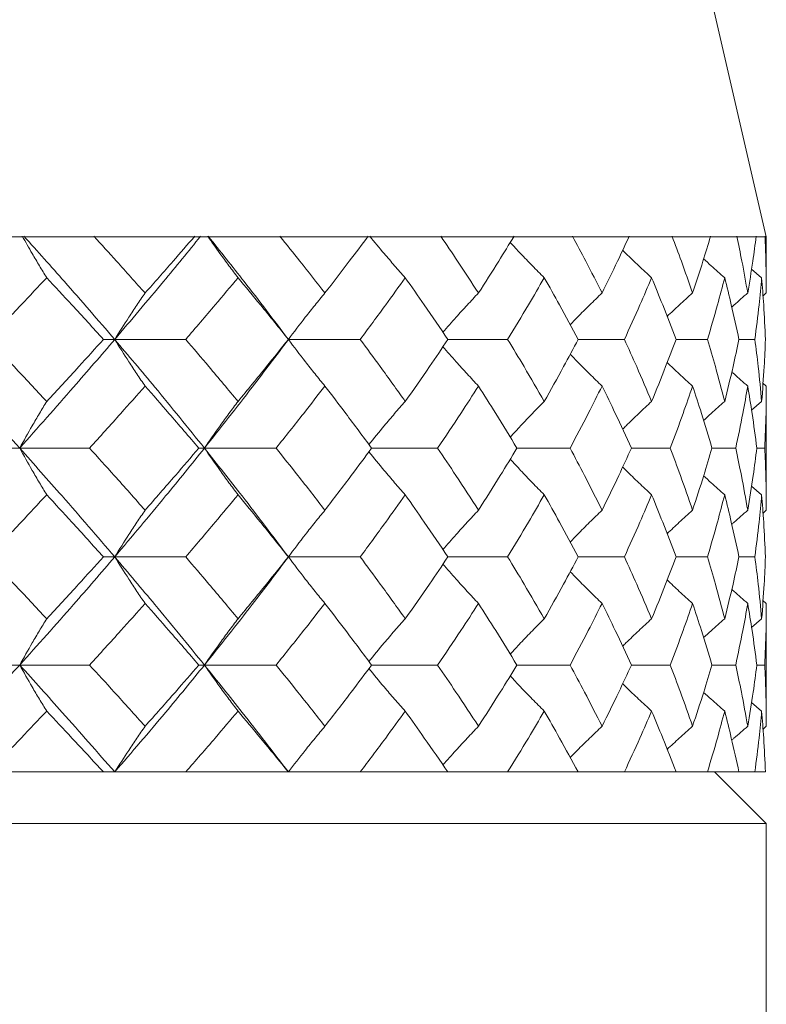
# Model space of a CAD drawing. Header units: inches. Extents: x 0.8 to 21, y 1.2 to 16.5.
# Tile 64 of 88: x 9.422 to 9.639, y 14.473 to 14.758. Entities that reach past the tile are written whole.
import ezdxf

# ---------------------------------------------------------------- set-up
doc = ezdxf.new("R2010")
doc.units = ezdxf.units.IN
doc.header["$MEASUREMENT"] = 0

msp = doc.modelspace()

# ---------------------------------------------------------------- linework, layer by layer
at = {"color": 7, "linetype": 'Continuous', "lineweight": 15}
for p, q in [((9.63867, 14.69534), (9.44367, 15.53998)), ((9.44099, 14.69534), (9.41571, 14.69534)), ((9.4409, 14.69534), (9.44351, 14.69534)), ((9.44351, 14.69534), (9.47271, 14.69534)), ((9.49528, 14.69534), (9.47271, 14.69534)), ((9.4952, 14.69534), (9.49751, 14.69534)), ((9.49751, 14.69534), (9.52303, 14.69534)), ((9.54233, 14.69534), (9.52303, 14.69534)), ((9.54226, 14.69534), (9.54421, 14.69534)), ((9.54421, 14.69534), (9.56543, 14.69534)), ((9.58097, 14.69534), (9.56543, 14.69534)), ((9.58092, 14.69534), (9.58246, 14.69534)), ((9.58246, 14.69534), (9.59885, 14.69534)), ((9.61027, 14.69534), (9.59885, 14.69534)), ((9.61023, 14.69534), (9.61133, 14.69534)), ((9.61133, 14.69534), (9.62248, 14.69534)), ((9.62949, 14.69534), (9.62248, 14.69534)), ((9.62947, 14.69534), (9.63009, 14.69534)), ((9.63009, 14.69534), (9.63574, 14.69534)), ((9.63816, 14.69534), (9.63574, 14.69534)), ((9.63816, 14.69534), (9.6383, 14.69534)), ((9.6383, 14.69534), (9.63867, 14.69534)), ((9.63867, 14.67901), (9.63867, 14.69534)), ((9.63732, 14.68343), (9.63439, 14.68597)), ((9.63867, 14.67901), (9.63771, 14.67818)), ((9.44951, 14.66552), (9.44624, 14.66552)), ((9.44951, 14.66552), (9.47011, 14.66552)), ((9.49992, 14.66552), (9.52078, 14.66552)), ((9.54624, 14.66552), (9.56358, 14.66552)), ((9.58407, 14.66552), (9.59746, 14.66552)), ((9.61246, 14.66552), (9.62158, 14.66552)), ((9.63073, 14.66552), (9.63534, 14.66552)), ((9.63867, 14.65199), (9.6377, 14.65284)), ((9.63867, 14.61596), (9.63867, 14.65199)), ((9.63732, 14.64754), (9.6344, 14.64499)), ((9.42192, 14.63398), (9.41705, 14.63398)), ((9.42192, 14.63398), (9.44221, 14.63398)), ((9.47556, 14.63398), (9.47392, 14.63398)), ((9.47556, 14.63398), (9.49636, 14.63398)), ((9.52408, 14.63398), (9.54324, 14.63398)), ((9.56628, 14.63398), (9.58169, 14.63398)), ((9.59949, 14.63398), (9.61078, 14.63398)), ((9.62289, 14.63398), (9.62978, 14.63398)), ((9.63591, 14.63398), (9.63823, 14.63398)), ((9.63732, 14.62042), (9.63438, 14.62298)), ((9.63867, 14.61596), (9.63771, 14.61513)), ((9.44951, 14.60241), (9.44624, 14.60241)), ((9.44951, 14.60241), (9.47011, 14.60241)), ((9.49992, 14.60241), (9.52078, 14.60241)), ((9.54624, 14.60241), (9.56358, 14.60241)), ((9.58407, 14.60241), (9.59746, 14.60241)), ((9.61246, 14.60241), (9.62158, 14.60241)), ((9.63073, 14.60241), (9.63534, 14.60241)), ((9.63867, 14.5889), (9.6377, 14.58974)), ((9.63867, 14.55325), (9.63867, 14.5889)), ((9.63732, 14.58446), (9.6344, 14.58193)), ((9.42192, 14.57101), (9.41705, 14.57101)), ((9.42192, 14.57101), (9.44221, 14.57101)), ((9.47556, 14.57101), (9.47392, 14.57101)), ((9.47556, 14.57101), (9.49636, 14.57101)), ((9.52408, 14.57101), (9.54324, 14.57101)), ((9.56628, 14.57101), (9.58169, 14.57101)), ((9.59949, 14.57101), (9.61078, 14.57101)), ((9.62289, 14.57101), (9.62978, 14.57101)), ((9.63591, 14.57101), (9.63823, 14.57101)), ((9.63732, 14.55763), (9.63438, 14.56016)), ((9.63867, 14.55325), (9.63771, 14.55243)), ((9.44624, 14.53998), (9.41282, 14.53998)), ((9.44624, 14.53998), (9.44951, 14.53998)), ((9.44951, 14.53998), (9.47011, 14.53998)), ((9.49992, 14.53998), (9.47011, 14.53998)), ((9.49992, 14.53998), (9.52078, 14.53998)), ((9.54624, 14.53998), (9.52078, 14.53998)), ((9.54624, 14.53998), (9.56358, 14.53998)), ((9.58407, 14.53998), (9.56358, 14.53998)), ((9.58407, 14.53998), (9.59746, 14.53998)), ((9.61246, 14.53998), (9.59746, 14.53998)), ((9.61246, 14.53998), (9.62158, 14.53998)), ((9.63073, 14.53998), (9.62158, 14.53998)), ((9.63867, 14.52497), (9.62367, 14.53998)), ((9.63073, 14.53998), (9.63534, 14.53998)), ((9.63842, 14.53998), (9.63534, 14.53998)), ((9.63867, 14.52497), (8.76367, 14.52497)), ((9.63867, 14.24489), (9.63867, 14.52497))]:
    msp.add_line(p, q, dxfattribs=at)
at = {"color": 7, "linetype": 'Continuous', "lineweight": 15, "flags": 128}
for points in [[(9.49992, 14.66552), (9.49992, 14.66552)], [(9.49992, 14.60241), (9.49992, 14.60241)]]:
    msp.add_lwpolyline(points, dxfattribs=at)
at = {"color": 7, "linetype": 'Continuous', "lineweight": 15}
for points, knots in [([(9.42976, 14.68343), (9.42905, 14.68459), (9.42764, 14.68691), (9.42528, 14.69092), (9.42364, 14.6938), (9.42269, 14.69548)], [0, 0, 0, 0, 0.295125, 0.59025, 1, 1, 1, 1]), ([(9.44951, 14.66552), (9.44468, 14.67113), (9.43607, 14.68113), (9.42711, 14.69109), (9.42317, 14.69546)], [0, 0, 0, 0, 0.561157, 1, 1, 1, 1]), ([(9.45832, 14.67901), (9.45558, 14.68208), (9.45069, 14.68758), (9.44568, 14.69305), (9.44348, 14.69546)], [0, 0, 0, 0, 0.560705, 1, 1, 1, 1]), ([(9.44951, 14.66552), (9.45426, 14.67113), (9.46274, 14.68113), (9.47087, 14.69109), (9.47444, 14.69546)], [0, 0, 0, 0, 0.561157, 1, 1, 1, 1]), ([(9.45832, 14.67901), (9.46104, 14.68208), (9.4659, 14.68758), (9.47065, 14.69305), (9.47273, 14.69546)], [0, 0, 0, 0, 0.560705, 1, 1, 1, 1]), ([(9.4853, 14.68343), (9.48442, 14.68459), (9.48267, 14.68691), (9.47973, 14.69092), (9.47769, 14.6938), (9.47651, 14.69548)], [0, 0, 0, 0, 0.295125, 0.59025, 1, 1, 1, 1]), ([(9.49992, 14.66552), (9.49569, 14.67113), (9.48815, 14.68113), (9.48017, 14.69109), (9.47667, 14.69546)], [0, 0, 0, 0, 0.561157, 1, 1, 1, 1]), ([(9.51053, 14.67901), (9.50813, 14.68208), (9.50384, 14.68758), (9.49942, 14.69305), (9.49748, 14.69546)], [0, 0, 0, 0, 0.560705, 1, 1, 1, 1]), ([(9.51053, 14.67901), (9.5129, 14.68208), (9.51714, 14.68758), (9.52124, 14.69305), (9.52305, 14.69546)], [0, 0, 0, 0, 0.560705, 1, 1, 1, 1]), ([(9.53385, 14.68343), (9.53282, 14.68459), (9.53076, 14.68691), (9.52732, 14.69092), (9.52493, 14.6938), (9.52355, 14.69548)], [0, 0, 0, 0, 0.295125, 0.59025, 1, 1, 1, 1]), ([(9.55511, 14.67901), (9.55311, 14.68208), (9.54954, 14.68758), (9.54582, 14.69305), (9.54418, 14.69546)], [0, 0, 0, 0, 0.5607053, 1, 1, 1, 1]), ([(9.55511, 14.67901), (9.55708, 14.68208), (9.56059, 14.68758), (9.56396, 14.69305), (9.56544, 14.69546)], [0, 0, 0, 0, 0.560705, 1, 1, 1, 1]), ([(9.5742, 14.68343), (9.57304, 14.68459), (9.57074, 14.68692), (9.56745, 14.69032), (9.56533, 14.6926), (9.56434, 14.69367)], [0, 0, 0, 0, 0.3462, 0.6924, 1, 1, 1, 1]), ([(9.59098, 14.67901), (9.58943, 14.68208), (9.58667, 14.68758), (9.58373, 14.69305), (9.58244, 14.69546)], [0, 0, 0, 0, 0.560705, 1, 1, 1, 1]), ([(9.59098, 14.67901), (9.5925, 14.68208), (9.5952, 14.68758), (9.59774, 14.69305), (9.59886, 14.69546)], [0, 0, 0, 0, 0.560705, 1, 1, 1, 1]), ([(9.61726, 14.67901), (9.61619, 14.68208), (9.6143, 14.68758), (9.61222, 14.69305), (9.61131, 14.69546)], [0, 0, 0, 0, 0.560705, 1, 1, 1, 1]), ([(9.61726, 14.67901), (9.61828, 14.68208), (9.62011, 14.68758), (9.62176, 14.69305), (9.62249, 14.69546)], [0, 0, 0, 0, 0.560705, 1, 1, 1, 1]), ([(9.63328, 14.67901), (9.63273, 14.68208), (9.63176, 14.68758), (9.6306, 14.69305), (9.63008, 14.69546)], [0, 0, 0, 0, 0.560705, 1, 1, 1, 1]), ([(9.63328, 14.67901), (9.63379, 14.68208), (9.6347, 14.68758), (9.63542, 14.69305), (9.63574, 14.69546)], [0, 0, 0, 0, 0.560705, 1, 1, 1, 1]), ([(9.63867, 14.67901), (9.63865, 14.68208), (9.63861, 14.68758), (9.63839, 14.69305), (9.63829, 14.69546)], [0, 0, 0, 0, 0.560705, 1, 1, 1, 1]), ([(9.60537, 14.68343), (9.60412, 14.68459), (9.60162, 14.68692), (9.59882, 14.68958), (9.59728, 14.6911), (9.59697, 14.69141)], [0, 0, 0, 0, 0.442126, 0.884252, 1, 1, 1, 1]), ([(9.62658, 14.68343), (9.62526, 14.68459), (9.62321, 14.68639), (9.6212, 14.68824), (9.62048, 14.68889)], [0, 0, 0, 0, 0.642813, 1, 1, 1, 1]), ([(9.41282, 14.66552), (9.41601, 14.66887), (9.42171, 14.67485), (9.4273, 14.68081), (9.42976, 14.68343)], [0, 0, 0, 0, 0.560596, 1, 1, 1, 1]), ([(9.44624, 14.66552), (9.4432, 14.66887), (9.43777, 14.67485), (9.4322, 14.68081), (9.42976, 14.68343)], [0, 0, 0, 0, 0.560596, 1, 1, 1, 1]), ([(9.47011, 14.66552), (9.47299, 14.66887), (9.47811, 14.67485), (9.48311, 14.68081), (9.4853, 14.68343)], [0, 0, 0, 0, 0.560596, 1, 1, 1, 1]), ([(9.49992, 14.66552), (9.49723, 14.66887), (9.49243, 14.67485), (9.48748, 14.68081), (9.4853, 14.68343)], [0, 0, 0, 0, 0.560596, 1, 1, 1, 1]), ([(9.52078, 14.66552), (9.52327, 14.66887), (9.5277, 14.67485), (9.53197, 14.68081), (9.53385, 14.68343)], [0, 0, 0, 0, 0.560596, 1, 1, 1, 1]), ([(9.54624, 14.66552), (9.54397, 14.66887), (9.53993, 14.67485), (9.5357, 14.68081), (9.53385, 14.68343)], [0, 0, 0, 0, 0.560596, 1, 1, 1, 1]), ([(9.56358, 14.66552), (9.56561, 14.66887), (9.56924, 14.67485), (9.57268, 14.68081), (9.5742, 14.68343)], [0, 0, 0, 0, 0.560596, 1, 1, 1, 1]), ([(9.58407, 14.66552), (9.58227, 14.66887), (9.57908, 14.67485), (9.57569, 14.68081), (9.5742, 14.68343)], [0, 0, 0, 0, 0.560596, 1, 1, 1, 1]), ([(9.59746, 14.66552), (9.59899, 14.66887), (9.60172, 14.67485), (9.60425, 14.68081), (9.60537, 14.68343)], [0, 0, 0, 0, 0.5605962, 1, 1, 1, 1]), ([(9.61246, 14.66552), (9.61119, 14.66887), (9.60893, 14.67485), (9.60645, 14.68081), (9.60537, 14.68343)], [0, 0, 0, 0, 0.560596, 1, 1, 1, 1]), ([(9.62158, 14.66552), (9.62257, 14.66887), (9.62434, 14.67485), (9.6259, 14.68081), (9.62658, 14.68343)], [0, 0, 0, 0, 0.5605962, 1, 1, 1, 1]), ([(9.63073, 14.66552), (9.63001, 14.66887), (9.62873, 14.67485), (9.62724, 14.68081), (9.62658, 14.68343)], [0, 0, 0, 0, 0.560596, 1, 1, 1, 1]), ([(9.63534, 14.66552), (9.63577, 14.66887), (9.63653, 14.67485), (9.63708, 14.68081), (9.63732, 14.68343)], [0, 0, 0, 0, 0.560596, 1, 1, 1, 1]), ([(9.63842, 14.66552), (9.63827, 14.66887), (9.63801, 14.67485), (9.63753, 14.68081), (9.63732, 14.68343)], [0, 0, 0, 0, 0.560596, 1, 1, 1, 1]), ([(9.45832, 14.67901), (9.45753, 14.67784), (9.45594, 14.67552), (9.45299, 14.67105), (9.45086, 14.66768), (9.44951, 14.66552)], [0, 0, 0, 0, 0.265191, 0.530381, 1, 1, 1, 1]), ([(9.51053, 14.67901), (9.50957, 14.67784), (9.50766, 14.67552), (9.50411, 14.67105), (9.50155, 14.66768), (9.49992, 14.66552)], [0, 0, 0, 0, 0.265191, 0.530381, 1, 1, 1, 1]), ([(9.55511, 14.67901), (9.55402, 14.67784), (9.55183, 14.67552), (9.54838, 14.67174), (9.54607, 14.66907), (9.54481, 14.66762)], [0, 0, 0, 0, 0.313076, 0.626152, 1, 1, 1, 1]), ([(9.59098, 14.67901), (9.58978, 14.67784), (9.58737, 14.67552), (9.58429, 14.67246), (9.58243, 14.67052), (9.58175, 14.66981)], [0, 0, 0, 0, 0.3859253, 0.7718507, 1, 1, 1, 1]), ([(9.61726, 14.67901), (9.61597, 14.67784), (9.61349, 14.67561), (9.61105, 14.67331), (9.60988, 14.67221)], [0, 0, 0, 0, 0.518811, 1, 1, 1, 1]), ([(9.63328, 14.67901), (9.63194, 14.67785), (9.63039, 14.6765), (9.62886, 14.67513), (9.62865, 14.67493)], [0, 0, 0, 0, 0.861338, 1, 1, 1, 1]), ([(9.42192, 14.63398), (9.41661, 14.63988), (9.40712, 14.6504), (9.3973, 14.6609), (9.39298, 14.66552)], [0, 0, 0, 0, 0.560487, 1, 1, 1, 1]), ([(9.42976, 14.64754), (9.42663, 14.6509), (9.42104, 14.6569), (9.41533, 14.66289), (9.41282, 14.66552)], [0, 0, 0, 0, 0.56036, 1, 1, 1, 1]), ([(9.42192, 14.63398), (9.42717, 14.63988), (9.43653, 14.6504), (9.44555, 14.6609), (9.44951, 14.66552)], [0, 0, 0, 0, 0.5604873, 1, 1, 1, 1]), ([(9.42976, 14.64754), (9.43287, 14.6509), (9.43842, 14.6569), (9.44385, 14.66289), (9.44624, 14.66552)], [0, 0, 0, 0, 0.56036, 1, 1, 1, 1]), ([(9.45832, 14.65199), (9.45753, 14.65316), (9.45595, 14.65549), (9.45299, 14.65998), (9.45087, 14.66336), (9.44951, 14.66552)], [0, 0, 0, 0, 0.264833, 0.529665, 1, 1, 1, 1]), ([(9.47556, 14.63398), (9.4708, 14.63988), (9.46232, 14.6504), (9.45342, 14.6609), (9.44951, 14.66552)], [0, 0, 0, 0, 0.560487, 1, 1, 1, 1]), ([(9.4853, 14.64754), (9.4825, 14.6509), (9.47751, 14.6569), (9.47237, 14.66289), (9.47011, 14.66552)], [0, 0, 0, 0, 0.56036, 1, 1, 1, 1]), ([(9.47556, 14.63398), (9.48023, 14.63988), (9.48855, 14.6504), (9.49645, 14.6609), (9.49992, 14.66552)], [0, 0, 0, 0, 0.560487, 1, 1, 1, 1]), ([(9.4853, 14.64754), (9.48807, 14.6509), (9.49301, 14.6569), (9.49781, 14.66289), (9.49992, 14.66552)], [0, 0, 0, 0, 0.56036, 1, 1, 1, 1]), ([(9.51053, 14.65199), (9.50957, 14.65316), (9.50767, 14.65549), (9.50411, 14.65998), (9.50156, 14.66336), (9.49992, 14.66552)], [0, 0, 0, 0, 0.264833, 0.529665, 1, 1, 1, 1]), ([(9.53385, 14.64754), (9.53145, 14.6509), (9.52718, 14.6569), (9.52274, 14.66289), (9.52078, 14.66552)], [0, 0, 0, 0, 0.56036, 1, 1, 1, 1]), ([(9.53385, 14.64754), (9.53621, 14.6509), (9.54042, 14.6569), (9.54446, 14.66289), (9.54624, 14.66552)], [0, 0, 0, 0, 0.56036, 1, 1, 1, 1]), ([(9.5742, 14.64754), (9.57227, 14.6509), (9.56882, 14.6569), (9.56518, 14.66289), (9.56358, 14.66552)], [0, 0, 0, 0, 0.56036, 1, 1, 1, 1]), ([(9.5742, 14.64754), (9.57609, 14.6509), (9.57947, 14.6569), (9.58266, 14.66289), (9.58407, 14.66552)], [0, 0, 0, 0, 0.56036, 1, 1, 1, 1]), ([(9.60537, 14.64754), (9.60394, 14.6509), (9.60141, 14.6569), (9.59866, 14.66289), (9.59746, 14.66552)], [0, 0, 0, 0, 0.56036, 1, 1, 1, 1]), ([(9.60537, 14.64754), (9.60675, 14.6509), (9.60921, 14.6569), (9.61147, 14.66289), (9.61246, 14.66552)], [0, 0, 0, 0, 0.56036, 1, 1, 1, 1]), ([(9.62658, 14.64754), (9.6257, 14.6509), (9.62414, 14.6569), (9.62236, 14.66289), (9.62158, 14.66552)], [0, 0, 0, 0, 0.56036, 1, 1, 1, 1]), ([(9.62658, 14.64754), (9.62741, 14.6509), (9.6289, 14.6569), (9.63017, 14.66289), (9.63073, 14.66552)], [0, 0, 0, 0, 0.56036, 1, 1, 1, 1]), ([(9.63732, 14.64754), (9.63701, 14.6509), (9.63646, 14.6569), (9.63568, 14.66289), (9.63534, 14.66552)], [0, 0, 0, 0, 0.56036, 1, 1, 1, 1]), ([(9.63732, 14.64754), (9.63758, 14.6509), (9.63806, 14.6569), (9.63831, 14.66289), (9.63842, 14.66552)], [0, 0, 0, 0, 0.56036, 1, 1, 1, 1]), ([(9.55511, 14.65199), (9.55402, 14.65316), (9.55184, 14.65549), (9.54839, 14.65929), (9.54608, 14.66196), (9.54481, 14.66342)], [0, 0, 0, 0, 0.3127133, 0.6254267, 1, 1, 1, 1]), ([(9.59098, 14.65199), (9.58978, 14.65316), (9.58738, 14.6555), (9.5843, 14.65856), (9.58244, 14.6605), (9.58176, 14.66122)], [0, 0, 0, 0, 0.385622, 0.771244, 1, 1, 1, 1]), ([(9.61726, 14.65199), (9.61597, 14.65316), (9.6135, 14.65541), (9.61107, 14.6577), (9.6099, 14.65881)], [0, 0, 0, 0, 0.518826, 1, 1, 1, 1]), ([(9.63328, 14.65199), (9.63195, 14.65316), (9.63039, 14.65451), (9.62886, 14.6559), (9.62864, 14.65609)], [0, 0, 0, 0, 0.8580657, 1, 1, 1, 1]), ([(9.44221, 14.63398), (9.44525, 14.63735), (9.45068, 14.64335), (9.45599, 14.64935), (9.45832, 14.65199)], [0, 0, 0, 0, 0.5601813, 1, 1, 1, 1]), ([(9.47392, 14.63398), (9.47105, 14.63735), (9.46591, 14.64335), (9.46064, 14.64935), (9.45832, 14.65199)], [0, 0, 0, 0, 0.560181, 1, 1, 1, 1]), ([(9.49636, 14.63398), (9.49904, 14.63735), (9.50384, 14.64335), (9.50848, 14.64935), (9.51053, 14.65199)], [0, 0, 0, 0, 0.560181, 1, 1, 1, 1]), ([(9.52408, 14.63398), (9.52159, 14.63735), (9.51715, 14.64335), (9.51255, 14.64935), (9.51053, 14.65199)], [0, 0, 0, 0, 0.560181, 1, 1, 1, 1]), ([(9.54324, 14.63398), (9.5455, 14.63735), (9.54954, 14.64335), (9.55341, 14.64935), (9.55511, 14.65199)], [0, 0, 0, 0, 0.560181, 1, 1, 1, 1]), ([(9.56628, 14.63398), (9.56424, 14.63735), (9.56061, 14.64335), (9.55679, 14.64935), (9.55511, 14.65199)], [0, 0, 0, 0, 0.5601813, 1, 1, 1, 1]), ([(9.58169, 14.63398), (9.58348, 14.63735), (9.58667, 14.64335), (9.58967, 14.64935), (9.59098, 14.65199)], [0, 0, 0, 0, 0.560181, 1, 1, 1, 1]), ([(9.59949, 14.63398), (9.59796, 14.63735), (9.59522, 14.64335), (9.59228, 14.64935), (9.59098, 14.65199)], [0, 0, 0, 0, 0.560181, 1, 1, 1, 1]), ([(9.61078, 14.63398), (9.61205, 14.63735), (9.6143, 14.64335), (9.61635, 14.64935), (9.61726, 14.65199)], [0, 0, 0, 0, 0.560181, 1, 1, 1, 1]), ([(9.62289, 14.63398), (9.6219, 14.63735), (9.62012, 14.64335), (9.61813, 14.64935), (9.61726, 14.65199)], [0, 0, 0, 0, 0.5601813, 1, 1, 1, 1]), ([(9.62978, 14.63398), (9.63049, 14.63735), (9.63176, 14.64335), (9.63282, 14.64935), (9.63328, 14.65199)], [0, 0, 0, 0, 0.560181, 1, 1, 1, 1]), ([(9.63591, 14.63398), (9.63548, 14.63735), (9.63471, 14.64335), (9.63372, 14.64935), (9.63328, 14.65199)], [0, 0, 0, 0, 0.560181, 1, 1, 1, 1]), ([(9.63823, 14.63398), (9.63837, 14.63735), (9.63862, 14.64335), (9.63865, 14.64935), (9.63867, 14.65199)], [0, 0, 0, 0, 0.560181, 1, 1, 1, 1]), ([(9.42976, 14.64754), (9.42906, 14.64637), (9.42765, 14.64404), (9.42502, 14.63955), (9.42313, 14.63615), (9.42192, 14.63398)], [0, 0, 0, 0, 0.264562, 0.529124, 1, 1, 1, 1]), ([(9.4853, 14.64754), (9.48443, 14.64637), (9.48267, 14.64404), (9.47941, 14.63955), (9.47706, 14.63615), (9.47556, 14.63398)], [0, 0, 0, 0, 0.264562, 0.529124, 1, 1, 1, 1]), ([(9.53385, 14.64754), (9.53282, 14.64637), (9.53077, 14.64404), (9.52724, 14.63989), (9.52477, 14.63685), (9.5233, 14.63503)], [0, 0, 0, 0, 0.286355, 0.5727101, 1, 1, 1, 1]), ([(9.5742, 14.64754), (9.57305, 14.64637), (9.57075, 14.64404), (9.56745, 14.64059), (9.56534, 14.63827), (9.56433, 14.63717)], [0, 0, 0, 0, 0.34425, 0.688499, 1, 1, 1, 1]), ([(9.60537, 14.64754), (9.60412, 14.64637), (9.60163, 14.64403), (9.59882, 14.64135), (9.59729, 14.63979), (9.59696, 14.63946)], [0, 0, 0, 0, 0.43957, 0.879139, 1, 1, 1, 1]), ([(9.62658, 14.64754), (9.62527, 14.64637), (9.62321, 14.64455), (9.62119, 14.64269), (9.62046, 14.64201)], [0, 0, 0, 0, 0.63888, 1, 1, 1, 1]), ([(9.42976, 14.62042), (9.42906, 14.62159), (9.42765, 14.62392), (9.42502, 14.62842), (9.42313, 14.63181), (9.42192, 14.63398)], [0, 0, 0, 0, 0.264517, 0.529035, 1, 1, 1, 1]), ([(9.44951, 14.60241), (9.44446, 14.6083), (9.43543, 14.61882), (9.42605, 14.62935), (9.42192, 14.63398)], [0, 0, 0, 0, 0.559746, 1, 1, 1, 1]), ([(9.45832, 14.61596), (9.45535, 14.61932), (9.45004, 14.62533), (9.4446, 14.63134), (9.44221, 14.63398)], [0, 0, 0, 0, 0.559944, 1, 1, 1, 1]), ([(9.44951, 14.60241), (9.45448, 14.6083), (9.46336, 14.61882), (9.47183, 14.62935), (9.47556, 14.63398)], [0, 0, 0, 0, 0.559746, 1, 1, 1, 1]), ([(9.45832, 14.61596), (9.46127, 14.61932), (9.46654, 14.62533), (9.47167, 14.63134), (9.47392, 14.63398)], [0, 0, 0, 0, 0.559944, 1, 1, 1, 1]), ([(9.4853, 14.62042), (9.48443, 14.62159), (9.48268, 14.62392), (9.47941, 14.62842), (9.47706, 14.63181), (9.47556, 14.63398)], [0, 0, 0, 0, 0.264517, 0.529035, 1, 1, 1, 1]), ([(9.49992, 14.60241), (9.49549, 14.6083), (9.48758, 14.61882), (9.47923, 14.62935), (9.47556, 14.63398)], [0, 0, 0, 0, 0.559746, 1, 1, 1, 1]), ([(9.51053, 14.61596), (9.50792, 14.61932), (9.50327, 14.62533), (9.49847, 14.63134), (9.49636, 14.63398)], [0, 0, 0, 0, 0.559944, 1, 1, 1, 1]), ([(9.51053, 14.61596), (9.5131, 14.61932), (9.51769, 14.62533), (9.52213, 14.63134), (9.52408, 14.63398)], [0, 0, 0, 0, 0.559944, 1, 1, 1, 1]), ([(9.55511, 14.61596), (9.55294, 14.61932), (9.54907, 14.62533), (9.54502, 14.63134), (9.54324, 14.63398)], [0, 0, 0, 0, 0.559944, 1, 1, 1, 1]), ([(9.55511, 14.61596), (9.55725, 14.61932), (9.56105, 14.62533), (9.56468, 14.63134), (9.56628, 14.63398)], [0, 0, 0, 0, 0.559944, 1, 1, 1, 1]), ([(9.59098, 14.61596), (9.5893, 14.61932), (9.5863, 14.62533), (9.5831, 14.63134), (9.58169, 14.63398)], [0, 0, 0, 0, 0.559944, 1, 1, 1, 1]), ([(9.59098, 14.61596), (9.59262, 14.61932), (9.59556, 14.62533), (9.59829, 14.63134), (9.59949, 14.63398)], [0, 0, 0, 0, 0.559944, 1, 1, 1, 1]), ([(9.61726, 14.61596), (9.6161, 14.61932), (9.61404, 14.62533), (9.61178, 14.63134), (9.61078, 14.63398)], [0, 0, 0, 0, 0.559944, 1, 1, 1, 1]), ([(9.61726, 14.61596), (9.61836, 14.61932), (9.62035, 14.62533), (9.62212, 14.63134), (9.62289, 14.63398)], [0, 0, 0, 0, 0.559944, 1, 1, 1, 1]), ([(9.63328, 14.61596), (9.63269, 14.61932), (9.63162, 14.62533), (9.63034, 14.63134), (9.62978, 14.63398)], [0, 0, 0, 0, 0.559944, 1, 1, 1, 1]), ([(9.63328, 14.61596), (9.63383, 14.61932), (9.63481, 14.62533), (9.63558, 14.63134), (9.63591, 14.63398)], [0, 0, 0, 0, 0.559944, 1, 1, 1, 1]), ([(9.63867, 14.61596), (9.63865, 14.61932), (9.6386, 14.62533), (9.63834, 14.63134), (9.63823, 14.63398)], [0, 0, 0, 0, 0.559944, 1, 1, 1, 1]), ([(9.53385, 14.62042), (9.53282, 14.62159), (9.53077, 14.62392), (9.52724, 14.62807), (9.52477, 14.63111), (9.5233, 14.63293)], [0, 0, 0, 0, 0.286338, 0.572676, 1, 1, 1, 1]), ([(9.5742, 14.62042), (9.57305, 14.62159), (9.57075, 14.62392), (9.56745, 14.62737), (9.56534, 14.62969), (9.56434, 14.63079)], [0, 0, 0, 0, 0.344352, 0.688703, 1, 1, 1, 1]), ([(9.60537, 14.62042), (9.60412, 14.62159), (9.60163, 14.62393), (9.59883, 14.62661), (9.5973, 14.62816), (9.59697, 14.62849)], [0, 0, 0, 0, 0.44001, 0.88002, 1, 1, 1, 1]), ([(9.62658, 14.62042), (9.62527, 14.62158), (9.62322, 14.6234), (9.6212, 14.62527), (9.62048, 14.62594)], [0, 0, 0, 0, 0.6403712, 1, 1, 1, 1]), ([(9.41282, 14.60241), (9.41601, 14.60577), (9.42171, 14.61177), (9.4273, 14.61778), (9.42976, 14.62042)], [0, 0, 0, 0, 0.559766, 1, 1, 1, 1]), ([(9.44624, 14.60241), (9.4432, 14.60577), (9.43776, 14.61177), (9.43221, 14.61778), (9.42976, 14.62042)], [0, 0, 0, 0, 0.559766, 1, 1, 1, 1]), ([(9.47011, 14.60241), (9.47298, 14.60577), (9.47812, 14.61177), (9.48311, 14.61778), (9.4853, 14.62042)], [0, 0, 0, 0, 0.559766, 1, 1, 1, 1]), ([(9.49992, 14.60241), (9.49723, 14.60577), (9.49243, 14.61177), (9.48748, 14.61778), (9.4853, 14.62042)], [0, 0, 0, 0, 0.559766, 1, 1, 1, 1]), ([(9.52078, 14.60241), (9.52326, 14.60577), (9.5277, 14.61177), (9.53197, 14.61778), (9.53385, 14.62042)], [0, 0, 0, 0, 0.559766, 1, 1, 1, 1]), ([(9.54624, 14.60241), (9.54397, 14.60577), (9.53992, 14.61177), (9.5357, 14.61778), (9.53385, 14.62042)], [0, 0, 0, 0, 0.559766, 1, 1, 1, 1]), ([(9.56358, 14.60241), (9.56561, 14.60577), (9.56924, 14.61177), (9.57268, 14.61778), (9.5742, 14.62042)], [0, 0, 0, 0, 0.559766, 1, 1, 1, 1]), ([(9.58407, 14.60241), (9.58227, 14.60577), (9.57908, 14.61177), (9.57569, 14.61778), (9.5742, 14.62042)], [0, 0, 0, 0, 0.559766, 1, 1, 1, 1]), ([(9.59746, 14.60241), (9.59899, 14.60577), (9.60172, 14.61177), (9.60425, 14.61778), (9.60537, 14.62042)], [0, 0, 0, 0, 0.559766, 1, 1, 1, 1]), ([(9.61246, 14.60241), (9.61119, 14.60577), (9.60892, 14.61177), (9.60645, 14.61778), (9.60537, 14.62042)], [0, 0, 0, 0, 0.5597658, 1, 1, 1, 1]), ([(9.62158, 14.60241), (9.62257, 14.60577), (9.62434, 14.61177), (9.62589, 14.61778), (9.62658, 14.62042)], [0, 0, 0, 0, 0.559766, 1, 1, 1, 1]), ([(9.63073, 14.60241), (9.63001, 14.60577), (9.62873, 14.61177), (9.62724, 14.61778), (9.62658, 14.62042)], [0, 0, 0, 0, 0.559766, 1, 1, 1, 1]), ([(9.63534, 14.60241), (9.63577, 14.60577), (9.63654, 14.61177), (9.63708, 14.61778), (9.63732, 14.62042)], [0, 0, 0, 0, 0.559766, 1, 1, 1, 1]), ([(9.63842, 14.60241), (9.63827, 14.60577), (9.63801, 14.61177), (9.63753, 14.61778), (9.63732, 14.62042)], [0, 0, 0, 0, 0.559766, 1, 1, 1, 1]), ([(9.45832, 14.61596), (9.45753, 14.61479), (9.45595, 14.61246), (9.45299, 14.60797), (9.45087, 14.60458), (9.44951, 14.60241)], [0, 0, 0, 0, 0.264668, 0.529335, 1, 1, 1, 1]), ([(9.51053, 14.61596), (9.50957, 14.61479), (9.50767, 14.61246), (9.50411, 14.60797), (9.50156, 14.60458), (9.49992, 14.60241)], [0, 0, 0, 0, 0.264668, 0.529335, 1, 1, 1, 1]), ([(9.55511, 14.61596), (9.55402, 14.61479), (9.55184, 14.61246), (9.54839, 14.60866), (9.54608, 14.60598), (9.54481, 14.60452)], [0, 0, 0, 0, 0.312444, 0.624888, 1, 1, 1, 1]), ([(9.59098, 14.61596), (9.58978, 14.61479), (9.58738, 14.61246), (9.5843, 14.60938), (9.58244, 14.60744), (9.58175, 14.60671)], [0, 0, 0, 0, 0.385109, 0.770218, 1, 1, 1, 1]), ([(9.61726, 14.61596), (9.61597, 14.61479), (9.61349, 14.61254), (9.61106, 14.61024), (9.60988, 14.60913)], [0, 0, 0, 0, 0.517612, 1, 1, 1, 1]), ([(9.63328, 14.61596), (9.63195, 14.6148), (9.63039, 14.61344), (9.62887, 14.61206), (9.62865, 14.61186)], [0, 0, 0, 0, 0.85908, 1, 1, 1, 1]), ([(9.42976, 14.58446), (9.42663, 14.58781), (9.42103, 14.59379), (9.41533, 14.59978), (9.41282, 14.60241)], [0, 0, 0, 0, 0.559529, 1, 1, 1, 1]), ([(9.42192, 14.57101), (9.42717, 14.57686), (9.43655, 14.58731), (9.44554, 14.59779), (9.44951, 14.60241)], [0, 0, 0, 0, 0.559005, 1, 1, 1, 1]), ([(9.42976, 14.58446), (9.43287, 14.58781), (9.43842, 14.59379), (9.44385, 14.59978), (9.44624, 14.60241)], [0, 0, 0, 0, 0.559529, 1, 1, 1, 1]), ([(9.45832, 14.5889), (9.45753, 14.59006), (9.45594, 14.59239), (9.45299, 14.59687), (9.45087, 14.60025), (9.44951, 14.60241)], [0, 0, 0, 0, 0.264936, 0.529872, 1, 1, 1, 1]), ([(9.47556, 14.57101), (9.47081, 14.57686), (9.4623, 14.58731), (9.45342, 14.59779), (9.44951, 14.60241)], [0, 0, 0, 0, 0.559005, 1, 1, 1, 1]), ([(9.4853, 14.58446), (9.4825, 14.58781), (9.4775, 14.59379), (9.47237, 14.59978), (9.47011, 14.60241)], [0, 0, 0, 0, 0.559529, 1, 1, 1, 1]), ([(9.47556, 14.57101), (9.48022, 14.57686), (9.48857, 14.58731), (9.49645, 14.59779), (9.49992, 14.60241)], [0, 0, 0, 0, 0.559005, 1, 1, 1, 1]), ([(9.4853, 14.58446), (9.48807, 14.58781), (9.49302, 14.59379), (9.49781, 14.59978), (9.49992, 14.60241)], [0, 0, 0, 0, 0.5595289, 1, 1, 1, 1]), ([(9.51053, 14.5889), (9.50957, 14.59006), (9.50766, 14.59239), (9.50411, 14.59687), (9.50155, 14.60025), (9.49992, 14.60241)], [0, 0, 0, 0, 0.264936, 0.529872, 1, 1, 1, 1]), ([(9.53385, 14.58446), (9.53145, 14.58781), (9.52717, 14.59379), (9.52274, 14.59978), (9.52078, 14.60241)], [0, 0, 0, 0, 0.559529, 1, 1, 1, 1]), ([(9.53385, 14.58446), (9.53621, 14.58781), (9.54042, 14.59379), (9.54446, 14.59978), (9.54624, 14.60241)], [0, 0, 0, 0, 0.559529, 1, 1, 1, 1]), ([(9.5742, 14.58446), (9.57227, 14.58781), (9.56881, 14.59379), (9.56518, 14.59978), (9.56358, 14.60241)], [0, 0, 0, 0, 0.559529, 1, 1, 1, 1]), ([(9.5742, 14.58446), (9.57609, 14.58781), (9.57947, 14.59379), (9.58266, 14.59978), (9.58407, 14.60241)], [0, 0, 0, 0, 0.559529, 1, 1, 1, 1]), ([(9.60537, 14.58446), (9.60394, 14.58781), (9.6014, 14.59379), (9.59866, 14.59978), (9.59746, 14.60241)], [0, 0, 0, 0, 0.559529, 1, 1, 1, 1]), ([(9.60537, 14.58446), (9.60674, 14.58781), (9.60921, 14.59379), (9.61147, 14.59978), (9.61246, 14.60241)], [0, 0, 0, 0, 0.559529, 1, 1, 1, 1]), ([(9.62658, 14.58446), (9.6257, 14.58781), (9.62414, 14.59379), (9.62236, 14.59978), (9.62158, 14.60241)], [0, 0, 0, 0, 0.559529, 1, 1, 1, 1]), ([(9.62658, 14.58446), (9.62741, 14.58781), (9.6289, 14.59379), (9.63017, 14.59978), (9.63073, 14.60241)], [0, 0, 0, 0, 0.559529, 1, 1, 1, 1]), ([(9.63732, 14.58446), (9.63701, 14.58781), (9.63646, 14.59379), (9.63568, 14.59978), (9.63534, 14.60241)], [0, 0, 0, 0, 0.559529, 1, 1, 1, 1]), ([(9.63732, 14.58446), (9.63758, 14.58781), (9.63806, 14.59379), (9.63831, 14.59978), (9.63842, 14.60241)], [0, 0, 0, 0, 0.559529, 1, 1, 1, 1]), ([(9.55511, 14.5889), (9.55402, 14.59007), (9.55184, 14.59239), (9.54839, 14.59618), (9.54607, 14.59886), (9.54481, 14.60031)], [0, 0, 0, 0, 0.3128632, 0.6257265, 1, 1, 1, 1]), ([(9.59098, 14.5889), (9.58978, 14.59007), (9.58738, 14.5924), (9.58429, 14.59546), (9.58244, 14.59739), (9.58175, 14.59811)], [0, 0, 0, 0, 0.385863, 0.771726, 1, 1, 1, 1]), ([(9.61726, 14.5889), (9.61597, 14.59006), (9.61349, 14.5923), (9.61106, 14.5946), (9.60989, 14.5957)], [0, 0, 0, 0, 0.519287, 1, 1, 1, 1]), ([(9.63328, 14.5889), (9.63194, 14.59006), (9.63039, 14.59141), (9.62886, 14.59279), (9.62864, 14.59299)], [0, 0, 0, 0, 0.858984, 1, 1, 1, 1]), ([(9.44221, 14.57101), (9.44525, 14.57435), (9.45069, 14.5803), (9.45599, 14.58627), (9.45832, 14.5889)], [0, 0, 0, 0, 0.559351, 1, 1, 1, 1]), ([(9.47392, 14.57101), (9.47105, 14.57435), (9.46591, 14.5803), (9.46064, 14.58627), (9.45832, 14.5889)], [0, 0, 0, 0, 0.559351, 1, 1, 1, 1]), ([(9.49636, 14.57101), (9.49904, 14.57435), (9.50384, 14.5803), (9.50848, 14.58627), (9.51053, 14.5889)], [0, 0, 0, 0, 0.559351, 1, 1, 1, 1]), ([(9.52408, 14.57101), (9.52159, 14.57435), (9.51715, 14.5803), (9.51255, 14.58627), (9.51053, 14.5889)], [0, 0, 0, 0, 0.559351, 1, 1, 1, 1]), ([(9.54324, 14.57101), (9.5455, 14.57435), (9.54955, 14.5803), (9.55341, 14.58627), (9.55511, 14.5889)], [0, 0, 0, 0, 0.559351, 1, 1, 1, 1]), ([(9.56628, 14.57101), (9.56424, 14.57435), (9.5606, 14.5803), (9.55679, 14.58627), (9.55511, 14.5889)], [0, 0, 0, 0, 0.559351, 1, 1, 1, 1]), ([(9.58169, 14.57101), (9.58348, 14.57435), (9.58667, 14.5803), (9.58966, 14.58627), (9.59098, 14.5889)], [0, 0, 0, 0, 0.559351, 1, 1, 1, 1]), ([(9.59949, 14.57101), (9.59796, 14.57435), (9.59521, 14.5803), (9.59228, 14.58627), (9.59098, 14.5889)], [0, 0, 0, 0, 0.559351, 1, 1, 1, 1]), ([(9.61078, 14.57101), (9.61204, 14.57435), (9.6143, 14.5803), (9.61635, 14.58627), (9.61726, 14.5889)], [0, 0, 0, 0, 0.559351, 1, 1, 1, 1]), ([(9.62289, 14.57101), (9.6219, 14.57435), (9.62012, 14.5803), (9.61813, 14.58627), (9.61726, 14.5889)], [0, 0, 0, 0, 0.559351, 1, 1, 1, 1]), ([(9.62978, 14.57101), (9.63049, 14.57435), (9.63176, 14.5803), (9.63282, 14.58627), (9.63328, 14.5889)], [0, 0, 0, 0, 0.5593508, 1, 1, 1, 1]), ([(9.63591, 14.57101), (9.63548, 14.57435), (9.63471, 14.5803), (9.63372, 14.58627), (9.63328, 14.5889)], [0, 0, 0, 0, 0.5593508, 1, 1, 1, 1]), ([(9.63823, 14.57101), (9.63837, 14.57435), (9.63862, 14.5803), (9.63865, 14.58627), (9.63867, 14.5889)], [0, 0, 0, 0, 0.559351, 1, 1, 1, 1]), ([(9.42976, 14.58446), (9.42906, 14.5833), (9.42764, 14.58097), (9.42502, 14.57652), (9.42313, 14.57316), (9.42192, 14.57101)], [0, 0, 0, 0, 0.265507, 0.531014, 1, 1, 1, 1]), ([(9.4853, 14.58446), (9.48442, 14.5833), (9.48267, 14.58097), (9.47941, 14.57652), (9.47706, 14.57316), (9.47556, 14.57101)], [0, 0, 0, 0, 0.265507, 0.531014, 1, 1, 1, 1]), ([(9.53385, 14.58446), (9.53282, 14.5833), (9.53076, 14.58097), (9.52723, 14.57686), (9.52477, 14.57385), (9.5233, 14.57205)], [0, 0, 0, 0, 0.2873685, 0.5747371, 1, 1, 1, 1]), ([(9.5742, 14.58446), (9.57305, 14.5833), (9.57074, 14.58097), (9.56744, 14.57755), (9.56533, 14.57526), (9.56433, 14.57417)], [0, 0, 0, 0, 0.345433, 0.690867, 1, 1, 1, 1]), ([(9.60537, 14.58446), (9.60412, 14.5833), (9.60162, 14.58097), (9.59882, 14.5783), (9.59728, 14.57677), (9.59696, 14.57644)], [0, 0, 0, 0, 0.440996, 0.881992, 1, 1, 1, 1]), ([(9.62658, 14.58446), (9.62526, 14.5833), (9.62321, 14.58149), (9.62119, 14.57964), (9.62046, 14.57897)], [0, 0, 0, 0, 0.640751, 1, 1, 1, 1]), ([(9.39298, 14.53998), (9.39846, 14.54574), (9.40829, 14.55605), (9.41775, 14.56643), (9.42192, 14.57101)], [0, 0, 0, 0, 0.558266, 1, 1, 1, 1]), ([(9.42976, 14.55763), (9.42905, 14.55879), (9.42763, 14.5611), (9.42501, 14.56554), (9.42312, 14.56888), (9.42192, 14.57101)], [0, 0, 0, 0, 0.266089, 0.532178, 1, 1, 1, 1]), ([(9.44951, 14.53998), (9.44446, 14.54574), (9.43542, 14.55605), (9.42606, 14.56643), (9.42192, 14.57101)], [0, 0, 0, 0, 0.558266, 1, 1, 1, 1]), ([(9.45832, 14.55325), (9.45535, 14.55655), (9.45003, 14.56247), (9.4446, 14.5684), (9.44221, 14.57101)], [0, 0, 0, 0, 0.5591145, 1, 1, 1, 1]), ([(9.44951, 14.53998), (9.45448, 14.54574), (9.46338, 14.55605), (9.47183, 14.56643), (9.47556, 14.57101)], [0, 0, 0, 0, 0.558266, 1, 1, 1, 1]), ([(9.45832, 14.55325), (9.46127, 14.55655), (9.46654, 14.56247), (9.47166, 14.5684), (9.47392, 14.57101)], [0, 0, 0, 0, 0.559115, 1, 1, 1, 1]), ([(9.4853, 14.55763), (9.48442, 14.55879), (9.48266, 14.5611), (9.47939, 14.56554), (9.47705, 14.56888), (9.47556, 14.57101)], [0, 0, 0, 0, 0.266089, 0.532178, 1, 1, 1, 1]), ([(9.49992, 14.53998), (9.49549, 14.54574), (9.48757, 14.55605), (9.47924, 14.56643), (9.47556, 14.57101)], [0, 0, 0, 0, 0.5582656, 1, 1, 1, 1]), ([(9.51053, 14.55325), (9.50792, 14.55655), (9.50327, 14.56247), (9.49847, 14.5684), (9.49636, 14.57101)], [0, 0, 0, 0, 0.559115, 1, 1, 1, 1]), ([(9.51053, 14.55325), (9.5131, 14.55655), (9.5177, 14.56247), (9.52212, 14.5684), (9.52408, 14.57101)], [0, 0, 0, 0, 0.5591145, 1, 1, 1, 1]), ([(9.55511, 14.55325), (9.55294, 14.55655), (9.54906, 14.56247), (9.54502, 14.5684), (9.54324, 14.57101)], [0, 0, 0, 0, 0.559115, 1, 1, 1, 1]), ([(9.55511, 14.55325), (9.55725, 14.55655), (9.56106, 14.56247), (9.56468, 14.5684), (9.56628, 14.57101)], [0, 0, 0, 0, 0.559115, 1, 1, 1, 1]), ([(9.59098, 14.55325), (9.5893, 14.55655), (9.58629, 14.56247), (9.5831, 14.5684), (9.58169, 14.57101)], [0, 0, 0, 0, 0.559115, 1, 1, 1, 1]), ([(9.59098, 14.55325), (9.59262, 14.55655), (9.59556, 14.56247), (9.59829, 14.5684), (9.59949, 14.57101)], [0, 0, 0, 0, 0.559115, 1, 1, 1, 1]), ([(9.61726, 14.55325), (9.6161, 14.55655), (9.61404, 14.56247), (9.61178, 14.5684), (9.61078, 14.57101)], [0, 0, 0, 0, 0.559115, 1, 1, 1, 1]), ([(9.61726, 14.55325), (9.61836, 14.55655), (9.62035, 14.56247), (9.62212, 14.5684), (9.62289, 14.57101)], [0, 0, 0, 0, 0.559115, 1, 1, 1, 1]), ([(9.63328, 14.55325), (9.63269, 14.55655), (9.63162, 14.56247), (9.63035, 14.5684), (9.62978, 14.57101)], [0, 0, 0, 0, 0.559115, 1, 1, 1, 1]), ([(9.63328, 14.55325), (9.63383, 14.55655), (9.63481, 14.56247), (9.63558, 14.5684), (9.63591, 14.57101)], [0, 0, 0, 0, 0.559115, 1, 1, 1, 1]), ([(9.63867, 14.55325), (9.63865, 14.55655), (9.6386, 14.56247), (9.63834, 14.5684), (9.63823, 14.57101)], [0, 0, 0, 0, 0.559115, 1, 1, 1, 1]), ([(9.53385, 14.55763), (9.53281, 14.55879), (9.53075, 14.5611), (9.52722, 14.5652), (9.52476, 14.56819), (9.5233, 14.56998)], [0, 0, 0, 0, 0.288046, 0.576093, 1, 1, 1, 1]), ([(9.5742, 14.55763), (9.57304, 14.55879), (9.57073, 14.5611), (9.56743, 14.5645), (9.56533, 14.56679), (9.56434, 14.56786)], [0, 0, 0, 0, 0.346433, 0.692866, 1, 1, 1, 1]), ([(9.60537, 14.55763), (9.60411, 14.55879), (9.60161, 14.56111), (9.5988, 14.56376), (9.59728, 14.56528), (9.59697, 14.56559)], [0, 0, 0, 0, 0.442735, 0.88547, 1, 1, 1, 1]), ([(9.62658, 14.55763), (9.62526, 14.55879), (9.62321, 14.56058), (9.6212, 14.56241), (9.62048, 14.56307)], [0, 0, 0, 0, 0.644484, 1, 1, 1, 1]), ([(9.41282, 14.53998), (9.41601, 14.54326), (9.42172, 14.54913), (9.4273, 14.55503), (9.42976, 14.55763)], [0, 0, 0, 0, 0.5589371, 1, 1, 1, 1]), ([(9.44624, 14.53998), (9.4432, 14.54326), (9.43776, 14.54913), (9.43221, 14.55503), (9.42976, 14.55763)], [0, 0, 0, 0, 0.5589371, 1, 1, 1, 1]), ([(9.47011, 14.53998), (9.47298, 14.54326), (9.47812, 14.54913), (9.4831, 14.55503), (9.4853, 14.55763)], [0, 0, 0, 0, 0.5589371, 1, 1, 1, 1]), ([(9.49992, 14.53998), (9.49723, 14.54326), (9.49242, 14.54913), (9.48748, 14.55503), (9.4853, 14.55763)], [0, 0, 0, 0, 0.558937, 1, 1, 1, 1]), ([(9.52078, 14.53998), (9.52326, 14.54326), (9.5277, 14.54913), (9.53197, 14.55503), (9.53385, 14.55763)], [0, 0, 0, 0, 0.558937, 1, 1, 1, 1]), ([(9.54624, 14.53998), (9.54397, 14.54326), (9.53992, 14.54913), (9.5357, 14.55503), (9.53385, 14.55763)], [0, 0, 0, 0, 0.558937, 1, 1, 1, 1]), ([(9.56358, 14.53998), (9.56561, 14.54326), (9.56925, 14.54913), (9.57268, 14.55503), (9.5742, 14.55763)], [0, 0, 0, 0, 0.558937, 1, 1, 1, 1]), ([(9.58407, 14.53998), (9.58228, 14.54326), (9.57907, 14.54913), (9.57569, 14.55503), (9.5742, 14.55763)], [0, 0, 0, 0, 0.558937, 1, 1, 1, 1]), ([(9.59746, 14.53998), (9.59899, 14.54326), (9.60172, 14.54913), (9.60425, 14.55503), (9.60537, 14.55763)], [0, 0, 0, 0, 0.558937, 1, 1, 1, 1]), ([(9.61246, 14.53998), (9.61119, 14.54326), (9.60892, 14.54913), (9.60645, 14.55503), (9.60537, 14.55763)], [0, 0, 0, 0, 0.558937, 1, 1, 1, 1]), ([(9.62158, 14.53998), (9.62257, 14.54326), (9.62434, 14.54913), (9.62589, 14.55503), (9.62658, 14.55763)], [0, 0, 0, 0, 0.558937, 1, 1, 1, 1]), ([(9.63073, 14.53998), (9.63001, 14.54326), (9.62873, 14.54913), (9.62724, 14.55503), (9.62658, 14.55763)], [0, 0, 0, 0, 0.558937, 1, 1, 1, 1]), ([(9.63534, 14.53998), (9.63577, 14.54326), (9.63654, 14.54913), (9.63708, 14.55503), (9.63732, 14.55763)], [0, 0, 0, 0, 0.558937, 1, 1, 1, 1]), ([(9.63842, 14.53998), (9.63827, 14.54326), (9.63801, 14.54913), (9.63753, 14.55503), (9.63732, 14.55763)], [0, 0, 0, 0, 0.558937, 1, 1, 1, 1]), ([(9.45832, 14.55325), (9.45753, 14.55209), (9.45593, 14.54978), (9.45298, 14.54538), (9.45086, 14.54208), (9.44951, 14.53998)], [0, 0, 0, 0, 0.267081, 0.534161, 1, 1, 1, 1]), ([(9.51053, 14.55325), (9.50957, 14.55209), (9.50765, 14.54978), (9.50409, 14.54538), (9.50154, 14.54208), (9.49992, 14.53998)], [0, 0, 0, 0, 0.267081, 0.534161, 1, 1, 1, 1]), ([(9.55511, 14.55325), (9.55401, 14.55209), (9.55182, 14.54978), (9.54837, 14.54606), (9.54606, 14.54344), (9.54481, 14.54203)], [0, 0, 0, 0, 0.31526, 0.63052, 1, 1, 1, 1]), ([(9.59098, 14.55325), (9.58977, 14.55209), (9.58735, 14.54978), (9.58427, 14.54676), (9.58242, 14.54487), (9.58175, 14.54418)], [0, 0, 0, 0, 0.388511, 0.777023, 1, 1, 1, 1]), ([(9.61726, 14.55325), (9.61596, 14.55209), (9.61349, 14.54988), (9.61105, 14.54762), (9.60988, 14.54654)], [0, 0, 0, 0, 0.521989, 1, 1, 1, 1]), ([(9.63328, 14.55325), (9.63194, 14.5521), (9.63038, 14.55077), (9.62885, 14.54941), (9.62865, 14.54923)], [0, 0, 0, 0, 0.866011, 1, 1, 1, 1])]:
    msp.add_open_spline(points, degree=3, knots=knots, dxfattribs=at)

doc.saveas('drawing.dxf')
